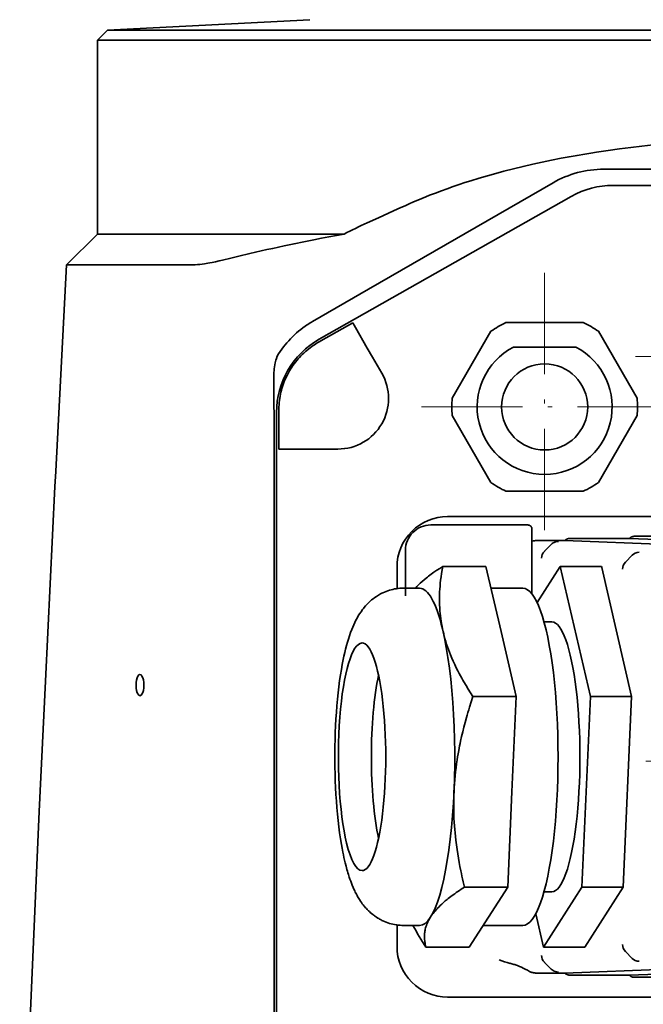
# Model space of a CAD drawing. Extents: x -672 to 7836, y -4841 to 1047.
# Tile 73 of 80: x 7082 to 7156, y 71 to 188. Entities that reach past the tile are written whole.
import ezdxf

# ---------------------------------------------------------------- set-up
doc = ezdxf.new("R2010")
doc.units = 0
doc.linetypes.add('DASHDOT', pattern=[18.5, 12, -3, 0.5, -3])

msp = doc.modelspace()

# ---------------------------------------------------------------- linework, layer by layer
at = {"color": 7, "lineweight": 35}
for p, q in [((7116.168457, 187.934998), (7092.177734, 186.677689)), ((7092.177734, 186.677689), (7091, 185.5)), ((7092.177734, 186.677689), (7135.813477, 186.677689)), ((7135.813477, 186.677689), (7259.822266, 186.677689)), ((7091, 185.5), (7135.249023, 185.5)), ((7091, 185.5), (7091, 162.5)), ((7135.249023, 185.5), (7261, 185.5)), ((7151, 170.199997), (7175.460938, 170.199997)), ((7145, 168.5923), (7123.107422, 155.952591)), ((7152.089355, 168.279373), (7199.910645, 168.279373)), ((7152.089355, 168.279373), (7199.910645, 168.279373)), ((7152.089355, 168.279373), (7199.910645, 168.279373)), ((7147.15918, 166.978531), (7117.28418, 150.034561)), ((7147.15918, 166.978531), (7117.28418, 150.034561)), ((7147.15918, 166.978531), (7117.28418, 150.034561)), ((7091, 162.5), (7087.337402, 158.837326)), ((7091, 162.5), (7120.22998, 162.5)), ((7087.337402, 158.837326), (7086.054688, 134.363495)), ((7087.337402, 158.837326), (7102.097168, 158.837326)), ((7123.107422, 155.952591), (7116.5, 152.137817)), ((7121.245605, 151.976273), (7117.483398, 149.842361)), ((7121.245605, 151.976273), (7117.483398, 149.842361)), ((7121.245605, 151.976273), (7117.483398, 149.842361)), ((7121.245605, 151.976273), (7121.563965, 151.424911)), ((7121.245605, 151.976273), (7121.563965, 151.424911)), ((7121.245605, 151.976273), (7121.563965, 151.424911)), ((7148.58252, 152), (7139.41748, 152)), ((7148.58252, 152), (7139.41748, 152)), ((7148.58252, 152), (7139.41748, 152)), ((7115.891602, 151.762039), (7115.914551, 151.777161)), ((7121.563965, 151.424911), (7122.981445, 148.970001)), ((7121.563965, 151.424911), (7122.981445, 148.970001)), ((7121.563965, 151.424911), (7122.981445, 148.970001)), ((7137.630859, 150.968628), (7133.04834, 143.031372)), ((7137.630859, 150.968628), (7133.04834, 143.031372)), ((7137.630859, 150.968628), (7133.04834, 143.031372)), ((7154.95166, 143.031372), (7150.369141, 150.968628)), ((7154.95166, 143.031372), (7150.369141, 150.968628)), ((7154.95166, 143.031372), (7150.369141, 150.968628)), ((7122.981445, 148.970001), (7123.597168, 147.90361)), ((7122.981445, 148.970001), (7123.597168, 147.90361)), ((7122.981445, 148.970001), (7123.597168, 147.90361)), ((7147.686523, 149.100006), (7140.313477, 149.100006)), ((7147.686523, 149.100006), (7140.313477, 149.100006)), ((7147.686523, 149.100006), (7140.313477, 149.100006)), ((7124.696289, 146), (7123.597168, 147.90361)), ((7124.696289, 146), (7123.597168, 147.90361)), ((7124.696289, 146), (7123.597168, 147.90361)), ((7111.937988, 146.4086), (7111.924316, 146.290543)), ((7112.220703, 141.341507), (7112.220703, 26.658499)), ((7112.220703, 141.341507), (7112.220703, 26.658499)), ((7112.220703, 141.341507), (7112.220703, 26.658499)), ((7112.48584, 137), (7112.48584, 141.263092)), ((7112.48584, 137), (7112.48584, 141.263092)), ((7112.48584, 137), (7112.48584, 141.263092)), ((7133.04834, 140.968628), (7137.630859, 133.031372)), ((7133.04834, 140.968628), (7137.630859, 133.031372)), ((7133.04834, 140.968628), (7137.630859, 133.031372)), ((7150.369141, 133.031372), (7154.95166, 140.968628)), ((7150.369141, 133.031372), (7154.95166, 140.968628)), ((7150.369141, 133.031372), (7154.95166, 140.968628)), ((7113.122559, 137), (7112.48584, 137)), ((7113.122559, 137), (7112.48584, 137)), ((7113.122559, 137), (7112.48584, 137)), ((7113.122559, 137), (7115.95752, 137)), ((7113.122559, 137), (7115.95752, 137)), ((7113.122559, 137), (7115.95752, 137)), ((7117.188477, 137), (7115.95752, 137)), ((7117.188477, 137), (7115.95752, 137)), ((7117.188477, 137), (7115.95752, 137)), ((7119.5, 137), (7117.188477, 137)), ((7119.5, 137), (7117.188477, 137)), ((7119.5, 137), (7117.188477, 137)), ((7086.054688, 134.36113), (7085.962891, 132.549652)), ((7111.958008, 134.000031), (7111.958008, 133.942398)), ((7111.958008, 41.28167), (7111.958008, 133.942398)), ((7139.41748, 132), (7148.58252, 132)), ((7139.41748, 132), (7148.58252, 132)), ((7139.41748, 132), (7148.58252, 132)), ((7132.499023, 129), (7225.500977, 129)), ((7132.499023, 129), (7225.500977, 129)), ((7132.499023, 129), (7225.500977, 129)), ((7134.725586, 128), (7130.5, 128)), ((7134.725586, 128), (7130.5, 128)), ((7134.725586, 128), (7130.5, 128)), ((7134.725586, 128), (7136.273926, 128)), ((7134.725586, 128), (7136.273926, 128)), ((7134.725586, 128), (7136.273926, 128)), ((7136.273438, 128), (7136.850098, 128)), ((7136.273438, 128), (7136.850098, 128)), ((7136.273438, 128), (7136.850098, 128)), ((7136.850098, 128), (7138.042969, 128)), ((7136.850098, 128), (7138.042969, 128)), ((7136.850098, 128), (7138.042969, 128)), ((7138.042969, 128), (7138.579102, 128)), ((7138.042969, 128), (7138.579102, 128)), ((7138.042969, 128), (7138.579102, 128)), ((7138.579102, 128), (7140.403809, 128)), ((7138.579102, 128), (7140.403809, 128)), ((7138.579102, 128), (7140.403809, 128)), ((7142, 128), (7140.403809, 128)), ((7142, 128), (7140.403809, 128)), ((7142, 128), (7140.403809, 128)), ((7142.5, 127.5), (7142.5, 126.985985)), ((7142.5, 127.5), (7142.5, 126.985985)), ((7142.5, 127.5), (7142.5, 126.985985)), ((7142.5, 126.985985), (7142.5, 119.826118)), ((7142.5, 126.985985), (7142.5, 119.826225)), ((7142.5, 126.985985), (7142.5, 119.826241)), ((7143.060547, 126.151176), (7146.385742, 126.151176)), ((7143.060547, 126.151176), (7146.385742, 126.151176)), ((7143.060547, 126.151176), (7146.385742, 126.151176)), ((7171.456543, 125.212715), (7146.385742, 126.151176)), ((7171.456543, 125.212715), (7146.385742, 126.151176)), ((7171.456543, 125.212715), (7146.385742, 126.151176)), ((7147.040527, 126.403908), (7154.036621, 126.403908)), ((7147.040527, 126.403908), (7154.036621, 126.403908)), ((7147.040527, 126.403908), (7154.036621, 126.403908)), ((7175.916016, 125.584908), (7154.036621, 126.403908)), ((7175.916016, 125.584908), (7154.036621, 126.403908)), ((7175.916016, 125.584908), (7154.036621, 126.403908)), ((7154.69043, 126.656677), (7161.686523, 126.656677)), ((7154.69043, 126.656677), (7161.686523, 126.656677)), ((7154.69043, 126.656677), (7161.686523, 126.656677)), ((7127.5, 122.142677), (7127.5, 125)), ((7127.5, 122.142677), (7127.5, 125)), ((7127.5, 122.142677), (7127.5, 125)), ((7143.982422, 124.88475), (7144.118164, 125.020538)), ((7143.982422, 124.88475), (7144.118164, 125.020538)), ((7143.982422, 124.88475), (7144.118164, 125.020538)), ((7144.118164, 125.020538), (7144.782715, 125.685371)), ((7144.118164, 125.020538), (7144.782715, 125.685371)), ((7144.118164, 125.020538), (7144.782715, 125.685371)), ((7143.982422, 124.88475), (7143.968262, 124.870377)), ((7143.982422, 124.88475), (7143.968262, 124.870377)), ((7143.982422, 124.88475), (7143.968262, 124.870377)), ((7153.583984, 123.603462), (7154.369141, 124.405952)), ((7153.583984, 123.603462), (7154.369141, 124.405952)), ((7153.583984, 123.603462), (7154.369141, 124.405952)), ((7126.5, 120.450493), (7126.5, 123.000916)), ((7126.5, 120.450493), (7126.5, 123.000916)), ((7126.5, 120.450493), (7126.5, 123.000916)), ((7131.928223, 123.089348), (7137.047852, 123.089348)), ((7138.832031, 115.3629), (7137.047852, 123.089348)), ((7145.851563, 123.089348), (7143.107422, 118.801247)), ((7145.851563, 123.089348), (7150.742188, 123.089348)), ((7149.419434, 107.636444), (7145.851563, 123.089348)), ((7150.772461, 122.959099), (7150.742188, 123.089348)), ((7154.310547, 107.636444), (7150.772461, 122.959099)), ((7153.583984, 123.603432), (7153.566406, 123.585129)), ((7153.583984, 123.603432), (7153.566406, 123.585129)), ((7153.583984, 123.603432), (7153.566406, 123.585129)), ((7127.5, 120.499954), (7127.5, 122.142677)), ((7127.5, 120.5), (7127.5, 122.142677)), ((7127.5, 119.599777), (7127.5, 122.142677)), ((7127.246094, 120.5), (7129.182129, 120.5)), ((7137.645996, 120.5), (7141.429688, 120.5)), ((7131.964844, 115.3629), (7131.89502, 115.678772)), ((7143.924805, 116.5), (7144.853027, 116.5)), ((7140.616211, 107.636444), (7138.832031, 115.3629)), ((7135.496094, 107.636444), (7140.616211, 107.636444)), ((7140.117188, 96.341766), (7140.616211, 107.636444)), ((7148.421387, 85.047089), (7149.419434, 107.636444)), ((7149.419434, 107.636444), (7154.310547, 107.636444)), ((7153.312012, 85.047089), (7154.310547, 107.636444)), ((7139.618164, 85.047089), (7140.117188, 96.341766)), ((7134.498047, 85.047089), (7139.618164, 85.047089)), ((7137.334961, 81.478867), (7139.618164, 85.047089)), ((7143.85498, 77.910652), (7148.421387, 85.047089)), ((7143.924805, 84.5), (7144.853027, 84.5)), ((7148.421387, 85.047089), (7153.312012, 85.047089)), ((7148.745605, 77.910652), (7153.312012, 85.047089)), ((7142.940918, 81.867996), (7143.85498, 77.910652)), ((7135.05127, 77.910652), (7137.334961, 81.478867)), ((7126.5, 77.999084), (7126.5, 80.549522)), ((7126.5, 77.999084), (7126.5, 80.549522)), ((7126.5, 77.999084), (7126.5, 80.549522)), ((7127.246582, 80.5), (7129.182617, 80.5)), ((7136.708496, 80.5), (7141.429688, 80.5)), ((7129.931641, 77.910652), (7135.05127, 77.910652)), ((7143.85498, 77.910652), (7148.745605, 77.910652)), ((7153.583984, 77.396568), (7153.56543, 77.415817)), ((7153.583984, 77.396568), (7153.56543, 77.415817)), ((7153.583984, 77.396568), (7153.56543, 77.415817)), ((7153.583984, 77.396538), (7154.369141, 76.59404)), ((7153.583984, 77.396538), (7154.369141, 76.59404)), ((7153.583984, 77.396538), (7154.369141, 76.59404)), ((7143.982422, 76.11525), (7143.964844, 76.133224)), ((7143.982422, 76.11525), (7143.964844, 76.133224)), ((7143.982422, 76.11525), (7143.964844, 76.133224)), ((7143.982422, 76.11525), (7144.118164, 75.979462)), ((7143.982422, 76.11525), (7144.118164, 75.979462)), ((7143.982422, 76.11525), (7144.118164, 75.979462)), ((7144.118164, 75.979462), (7144.782715, 75.314636)), ((7144.118164, 75.979462), (7144.782715, 75.314636)), ((7144.118164, 75.979462), (7144.782715, 75.314636)), ((7146.385742, 74.848824), (7143.060547, 74.848824)), ((7146.385742, 74.848824), (7143.060547, 74.848824)), ((7146.385742, 74.848824), (7143.060547, 74.848824)), ((7146.385742, 74.848824), (7171.456543, 75.787285)), ((7146.385742, 74.848824), (7171.456543, 75.787285)), ((7146.385742, 74.848824), (7171.456543, 75.787285)), ((7154.036621, 74.596092), (7175.916016, 75.415092)), ((7154.036621, 74.596092), (7175.916016, 75.415092)), ((7154.036621, 74.596092), (7175.916016, 75.415092)), ((7147.040527, 74.596092), (7154.036621, 74.596092)), ((7147.040527, 74.596092), (7154.036621, 74.596092)), ((7147.040527, 74.596092), (7154.036621, 74.596092)), ((7154.69043, 74.343323), (7161.686523, 74.343323)), ((7154.69043, 74.343323), (7161.686523, 74.343323)), ((7154.69043, 74.343323), (7161.686523, 74.343323)), ((7132.499023, 72), (7225.500977, 72)), ((7132.499023, 72), (7225.500977, 72)), ((7132.499023, 72), (7225.500977, 72))]:
    msp.add_line(p, q, dxfattribs=at)
at = {"color": 7, "linetype": 'DASHDOT', "lineweight": 13}
for p, q in [((7144, 157.88974), (7144, 126.11026)), ((7197.219727, 148), (7154.780273, 148)), ((7159.889648, 142), (7128.110352, 142)), ((7205, 100), (7153, 100))]:
    msp.add_line(p, q, dxfattribs=at)
at = {"color": 7, "lineweight": 35}
for points in [[(7156.853027, 173.072891), (7155.529785, 172.932632), (7154.202148, 172.77832), (7152.868164, 172.609421), (7151.519043, 172.424118), (7150.158203, 172.222092), (7149.472656, 172.114365), (7148.782227, 172.001907), (7147.845215, 171.842499), (7146.898926, 171.673508), (7145.942383, 171.494446), (7144.829102, 171.275131), (7143.708496, 171.042084), (7142.581543, 170.794937), (7141.449219, 170.533157), (7140.312012, 170.256042), (7139.169434, 169.962738), (7138.194336, 169.699829), (7137.215332, 169.423965), (7136.233398, 169.134598), (7135.249023, 168.831146)], [(7135.249023, 168.831146), (7134.550293, 168.607483), (7133.851563, 168.376282), (7133.151855, 168.137451), (7132.452637, 167.8909), (7131.754395, 167.636612), (7131.057617, 167.374619), (7130.709473, 167.240433), (7130.361816, 167.10434), (7129.899414, 166.919922), (7129.438477, 166.732193), (7128.979492, 166.541214), (7128.46582, 166.322662), (7127.955078, 166.100311), (7127.448242, 165.874329), (7126.944824, 165.644836)], [(7122.953125, 163.829895), (7124.29541, 164.438049), (7125.483887, 164.976563), (7126.073242, 165.244812), (7126.944824, 165.644852)], [(7120.22998, 162.5), (7119.324707, 162.339569), (7118.425293, 162.175034), (7117.531738, 162.006668), (7116.643555, 161.834564), (7116.054199, 161.717743), (7115.466797, 161.599258), (7114.295898, 161.357376), (7113.131348, 161.109375), (7112.455078, 160.962051), (7111.782227, 160.813156), (7111.09082, 160.658035), (7110.403809, 160.501587), (7109.070313, 160.192078), (7107.75293, 159.878906), (7106.473633, 159.569519)], [(7102.097168, 158.837326), (7102.213379, 158.838593), (7102.332031, 158.842255), (7102.461426, 158.848633), (7102.592773, 158.85733), (7102.854004, 158.880249), (7103.126953, 158.910812), (7103.40625, 158.947906), (7103.691895, 158.990845), (7103.892578, 159.023621), (7104.095703, 159.058685), (7104.335449, 159.102341), (7104.577148, 159.148666), (7104.989258, 159.232132), (7105.407227, 159.321854), (7105.830566, 159.417191), (7106.150879, 159.492035), (7106.473633, 159.569519)], [(7115.822266, 148.713593), (7115.635742, 148.556824), (7115.454102, 148.394806), (7115.277344, 148.227783), (7115.10498, 148.055984), (7114.937988, 147.879623), (7114.775879, 147.698914), (7114.619141, 147.514038), (7114.466797, 147.32518), (7114.312012, 147.121078), (7114.162109, 146.912857), (7114.018555, 146.700684), (7113.880859, 146.484695), (7113.749023, 146.26506), (7113.623535, 146.041901), (7113.503906, 145.815353), (7113.390625, 145.585571), (7113.283203, 145.352661), (7113.182617, 145.11676), (7113.094238, 144.892776), (7113.011719, 144.666382), (7112.935059, 144.437698), (7112.864746, 144.206848), (7112.800781, 143.973984), (7112.743164, 143.739227), (7112.692383, 143.502747), (7112.648438, 143.264725)], [(7115.822266, 148.713593), (7115.635742, 148.556824), (7115.454102, 148.394806), (7115.277344, 148.227783), (7115.10498, 148.055984), (7114.937988, 147.879623), (7114.775879, 147.698914), (7114.619141, 147.514038), (7114.466797, 147.32518), (7114.312012, 147.121078), (7114.162109, 146.912857), (7114.018555, 146.700684), (7113.880859, 146.484695), (7113.749023, 146.26506), (7113.623535, 146.041901), (7113.503906, 145.815353), (7113.390625, 145.585571), (7113.283203, 145.352661), (7113.182617, 145.11676), (7113.094238, 144.892776), (7113.011719, 144.666382), (7112.935059, 144.437698), (7112.864746, 144.206848), (7112.800781, 143.973984), (7112.743164, 143.739227), (7112.692383, 143.502747), (7112.648438, 143.264725)], [(7115.822266, 148.713593), (7115.635742, 148.556824), (7115.454102, 148.394806), (7115.277344, 148.227783), (7115.10498, 148.055984), (7114.937988, 147.879623), (7114.775879, 147.698914), (7114.619141, 147.514038), (7114.466797, 147.32518), (7114.312012, 147.121078), (7114.162109, 146.912857), (7114.018555, 146.700684), (7113.880859, 146.484695), (7113.749023, 146.26506), (7113.623535, 146.041901), (7113.503906, 145.815353), (7113.390625, 145.585571), (7113.283203, 145.352661), (7113.182617, 145.11676), (7113.094238, 144.892776), (7113.011719, 144.666382), (7112.935059, 144.437698), (7112.864746, 144.206848), (7112.800781, 143.973984), (7112.743164, 143.739227), (7112.692383, 143.502747), (7112.648438, 143.264725)], [(7112.282227, 148.038498), (7112.203125, 147.74231), (7112.154785, 147.549988), (7112.114258, 147.380081), (7112.077148, 147.212555), (7112.029785, 146.980042), (7111.98877, 146.751144), (7111.953613, 146.525238), (7111.937988, 146.4086)], [(7085.962891, 132.549652), (7085.382813, 121.010536), (7084.822754, 109.455246), (7084.102539, 94.01709), (7083.410156, 78.562592), (7082.742676, 63.109428), (7081.938477, 43.799858), (7081.78125, 39.938438)], [(7146.385742, 126.151176), (7146.427734, 126.192284), (7146.473633, 126.230057), (7146.522949, 126.264328), (7146.574707, 126.294991), (7146.611328, 126.313362), (7146.648926, 126.33007), (7146.727051, 126.358398), (7146.808594, 126.379883), (7146.884277, 126.393295), (7146.961914, 126.401276), (7147.040527, 126.403908)], [(7146.385742, 126.151176), (7146.427734, 126.192284), (7146.473633, 126.230057), (7146.522949, 126.264328), (7146.574707, 126.294991), (7146.611328, 126.313362), (7146.648926, 126.33007), (7146.727051, 126.358398), (7146.808594, 126.379883), (7146.884277, 126.393295), (7146.961914, 126.401276), (7147.040527, 126.403908)], [(7146.385742, 126.151176), (7146.427734, 126.192284), (7146.473633, 126.230057), (7146.522949, 126.264328), (7146.574707, 126.294991), (7146.611328, 126.313362), (7146.648926, 126.33007), (7146.727051, 126.358398), (7146.808594, 126.379883), (7146.884277, 126.393295), (7146.961914, 126.401276), (7147.040527, 126.403908)], [(7154.036621, 126.403908), (7154.078613, 126.445023), (7154.124023, 126.482803), (7154.172852, 126.51709), (7154.225098, 126.547752), (7154.26123, 126.566132), (7154.298828, 126.58284), (7154.376953, 126.611168), (7154.458496, 126.632652), (7154.53418, 126.646065), (7154.611816, 126.654045), (7154.69043, 126.656677)], [(7154.036621, 126.403908), (7154.078613, 126.445023), (7154.124023, 126.482803), (7154.172852, 126.51709), (7154.225098, 126.547752), (7154.26123, 126.566132), (7154.298828, 126.58284), (7154.376953, 126.611168), (7154.458496, 126.632652), (7154.53418, 126.646065), (7154.611816, 126.654045), (7154.69043, 126.656677)], [(7154.036621, 126.403908), (7154.078613, 126.445023), (7154.124023, 126.482803), (7154.172852, 126.51709), (7154.225098, 126.547752), (7154.26123, 126.566132), (7154.298828, 126.58284), (7154.376953, 126.611168), (7154.458496, 126.632652), (7154.53418, 126.646065), (7154.611816, 126.654045), (7154.69043, 126.656677)], [(7131.928223, 123.089348), (7131.568359, 122.854233), (7131.219727, 122.619347), (7130.883301, 122.384773), (7130.55957, 122.150574), (7130.249512, 121.916801), (7130.099121, 121.800087), (7129.952637, 121.683495), (7129.710938, 121.485237), (7129.47998, 121.287369), (7129.259277, 121.089867), (7129.049805, 120.892738), (7128.851563, 120.695961), (7128.756348, 120.597687), (7128.664063, 120.499489)], [(7131.89502, 115.678772), (7131.833496, 115.985596), (7131.777344, 116.292534), (7131.727539, 116.599617), (7131.683105, 116.906906), (7131.64502, 117.214439), (7131.612305, 117.522247), (7131.590332, 117.768723), (7131.572266, 118.015427), (7131.557617, 118.26236), (7131.548828, 118.447723), (7131.541992, 118.633224), (7131.534668, 119.004684), (7131.535156, 119.376755), (7131.54248, 119.718369), (7131.555664, 120.060493), (7131.575684, 120.403099), (7131.601563, 120.746178), (7131.633301, 121.089706), (7131.670898, 121.433662), (7131.696289, 121.640221), (7131.723633, 121.846916), (7131.78418, 122.260674), (7131.852539, 122.67485), (7131.928223, 123.089348)], [(7127.246094, 120.5), (7127.039551, 120.496216), (7126.833496, 120.484871), (7126.62793, 120.466042), (7126.42334, 120.439735), (7126.217285, 120.405571), (7126.013184, 120.363853), (7125.810547, 120.314842), (7125.611328, 120.258743), (7125.408203, 120.193481), (7125.208496, 120.121117), (7125.012207, 120.041756), (7124.820313, 119.95575), (7124.6875, 119.891418), (7124.556152, 119.823784), (7124.428223, 119.753662), (7124.301758, 119.680428), (7124.178223, 119.604797), (7124.056641, 119.52623), (7123.863281, 119.392403), (7123.676758, 119.252594), (7123.49707, 119.107407), (7123.324707, 118.957481), (7123.133301, 118.777969), (7122.952148, 118.594254), (7122.780273, 118.406334), (7122.618164, 118.215851), (7122.519043, 118.09269), (7122.422852, 117.967468), (7122.240723, 117.715408), (7122.071777, 117.461876), (7121.914551, 117.206818), (7121.770996, 116.955505), (7121.63623, 116.702896), (7121.502441, 116.433968), (7121.376465, 116.163101), (7121.257324, 115.890045), (7121.14502, 115.614449), (7120.997559, 115.225021), (7120.866699, 114.850883), (7120.743652, 114.469818), (7120.626465, 114.081345), (7120.515625, 113.685059), (7120.411133, 113.283546), (7120.311523, 112.87368), (7120.216797, 112.455185), (7120.125977, 112.027992), (7120.010254, 111.434715), (7119.904785, 110.844063), (7119.806152, 110.238228), (7119.702637, 109.534103), (7119.607422, 108.812042), (7119.520996, 108.073929), (7119.443359, 107.320778), (7119.374023, 106.553802), (7119.312988, 105.774368), (7119.260742, 104.9841), (7119.216797, 104.184296), (7119.181641, 103.3769), (7119.155273, 102.563309), (7119.137695, 101.745369), (7119.128906, 100.924767), (7119.128906, 100.103256), (7119.137207, 99.282593), (7119.154785, 98.464516), (7119.180664, 97.650818), (7119.215332, 96.843048), (7119.258789, 96.043098), (7119.311035, 95.252388), (7119.371582, 94.472603), (7119.440918, 93.705193), (7119.518555, 92.951515), (7119.604492, 92.212738), (7119.699219, 91.490746), (7119.802734, 90.784874), (7119.914551, 90.097862), (7119.994141, 89.65033), (7120.083984, 89.180649), (7120.148438, 88.864082), (7120.214844, 88.552139), (7120.28418, 88.244881), (7120.355469, 87.942116)], [(7135.496094, 107.636444), (7135.215332, 108.072861), (7134.942871, 108.508911), (7134.678711, 108.944504), (7134.423828, 109.379539), (7134.300293, 109.596832), (7134.178711, 109.81395), (7134.020508, 110.103172), (7133.866699, 110.392067), (7133.717285, 110.680618), (7133.525391, 111.065414), (7133.341309, 111.449554), (7133.166504, 111.833031), (7132.999512, 112.215858), (7132.919434, 112.407036), (7132.841797, 112.598068), (7132.717285, 112.91613), (7132.598633, 113.233826), (7132.486328, 113.551193), (7132.380371, 113.868263), (7132.280762, 114.185089), (7132.187012, 114.501717), (7132.10791, 114.788841), (7132.033691, 115.07589), (7131.964844, 115.3629)], [(7133.25, 96.341759), (7133.273926, 96.813835), (7133.304688, 97.285995), (7133.341797, 97.758339), (7133.385742, 98.230934), (7133.436523, 98.703865), (7133.493164, 99.177193), (7133.556641, 99.651001), (7133.626465, 100.125336), (7133.685059, 100.49456), (7133.747559, 100.864159), (7133.813965, 101.234138), (7133.866211, 101.511879), (7133.92041, 101.789856), (7133.977051, 102.068054), (7134.035156, 102.346489), (7134.158203, 102.90406), (7134.289551, 103.46257), (7134.428711, 104.021996), (7134.575195, 104.582291), (7134.729492, 105.143402), (7134.816406, 105.448723), (7134.905273, 105.754242), (7134.999512, 106.071365), (7135.096191, 106.388672), (7135.29248, 107.012314), (7135.496094, 107.636444)], [(7134.498047, 85.047089), (7134.346191, 85.685051), (7134.272461, 86.005501), (7134.20166, 86.32579), (7134.133301, 86.642609), (7134.066895, 86.959244), (7133.965332, 87.468071), (7133.869629, 87.976318), (7133.779785, 88.483948), (7133.696289, 88.990891), (7133.618652, 89.497124), (7133.540527, 90.059631), (7133.503906, 90.340515), (7133.470215, 90.621162), (7133.422852, 91.041687), (7133.380371, 91.461662), (7133.342773, 91.881126), (7133.30957, 92.300087), (7133.278809, 92.765038), (7133.254395, 93.229454), (7133.23584, 93.693382), (7133.223633, 94.156891), (7133.217285, 94.620026), (7133.217773, 95.082878), (7133.223145, 95.502602), (7133.233887, 95.922211), (7133.25, 96.341759)], [(7120.355469, 87.942116), (7120.45752, 87.534592), (7120.564941, 87.13533), (7120.620605, 86.938759), (7120.678223, 86.744148), (7120.736816, 86.551453), (7120.837891, 86.23597), (7120.921387, 85.989479), (7121.008301, 85.745804), (7121.098633, 85.504662), (7121.197266, 85.255356), (7121.305664, 84.996841), (7121.423828, 84.732468), (7121.487305, 84.597038), (7121.552734, 84.462074), (7121.620605, 84.327553), (7121.69043, 84.193413), (7121.762207, 84.060188), (7121.837402, 83.926239), (7121.914551, 83.793152), (7122.041992, 83.585213), (7122.177734, 83.376938), (7122.280762, 83.227486), (7122.388184, 83.078705), (7122.500977, 82.93084), (7122.618164, 82.784065), (7122.69873, 82.687912), (7122.780273, 82.593582), (7122.865723, 82.498657), (7122.952148, 82.40567), (7123.041992, 82.312805), (7123.133301, 82.221992), (7123.228027, 82.131157), (7123.324707, 82.042519), (7123.478027, 81.908493), (7123.637207, 81.778183), (7123.739258, 81.69912), (7123.842773, 81.622353), (7123.949219, 81.54686), (7124.056641, 81.47377), (7124.239746, 81.357002), (7124.333496, 81.300751), (7124.428223, 81.246216), (7124.524902, 81.193108), (7124.62207, 81.141792), (7124.720703, 81.092041), (7124.820313, 81.044159), (7125.012695, 80.958038), (7125.208984, 80.878654), (7125.40918, 80.806137), (7125.611816, 80.741135), (7125.812012, 80.684891), (7126.013672, 80.636002), (7126.217773, 80.594337), (7126.423828, 80.560226), (7126.532227, 80.545334), (7126.709961, 80.525513), (7126.888672, 80.511337), (7127.067383, 80.502831), (7127.246582, 80.5)], [(7130.467285, 81.478867), (7130.566406, 81.628006), (7130.671387, 81.777176), (7130.783203, 81.926392), (7130.901855, 82.075699), (7131.012695, 82.208496), (7131.128906, 82.3414), (7131.25, 82.474411), (7131.344238, 82.574257), (7131.441406, 82.674179), (7131.624023, 82.854195), (7131.814941, 83.034492), (7132.015625, 83.215096), (7132.225098, 83.396004), (7132.443359, 83.577225), (7132.583984, 83.690643), (7132.728516, 83.804184), (7133.026367, 84.031624), (7133.337402, 84.259491), (7133.518555, 84.388481), (7133.703125, 84.517586), (7133.897949, 84.650856), (7134.096191, 84.784225), (7134.498047, 85.047089)], [(7129.931641, 77.910652), (7129.880371, 78.11219), (7129.857422, 78.213455), (7129.836914, 78.314667), (7129.818848, 78.414734), (7129.802734, 78.51474), (7129.78125, 78.675484), (7129.765625, 78.836052), (7129.755859, 78.996422), (7129.752441, 79.156578), (7129.755371, 79.316505), (7129.759277, 79.406181), (7129.765625, 79.495781), (7129.773926, 79.583733), (7129.78418, 79.671616), (7129.803223, 79.804466), (7129.827148, 79.937149), (7129.855469, 80.069664), (7129.88916, 80.202019), (7129.931641, 80.348907), (7129.980469, 80.495628), (7130.035156, 80.642189), (7130.096191, 80.78862), (7130.163086, 80.934937), (7130.236328, 81.081161), (7130.308105, 81.21376), (7130.385254, 81.346321), (7130.467285, 81.478867)], [(7139.896484, 76.001976), (7140.007813, 75.974892), (7140.119629, 75.945641), (7140.230469, 75.914284), (7140.341309, 75.880959), (7140.453125, 75.845222), (7140.564453, 75.80732), (7140.789063, 75.724945), (7141.015137, 75.633911), (7141.242676, 75.534515), (7141.47168, 75.426987), (7141.709961, 75.307556), (7141.956543, 75.176651), (7142.206055, 75.03701)], [(7139.896484, 76.001976), (7140.007813, 75.974892), (7140.119629, 75.945641), (7140.230469, 75.914284), (7140.341309, 75.880959), (7140.453125, 75.845222), (7140.564453, 75.80732), (7140.789063, 75.724945), (7141.015137, 75.633911), (7141.242676, 75.534515), (7141.47168, 75.426987), (7141.709961, 75.307556), (7141.956543, 75.176651), (7142.206055, 75.03701)], [(7139.896484, 76.001976), (7140.007813, 75.974892), (7140.119629, 75.945641), (7140.230469, 75.914284), (7140.341309, 75.880959), (7140.453125, 75.845222), (7140.564453, 75.80732), (7140.789063, 75.724945), (7141.015137, 75.633911), (7141.242676, 75.534515), (7141.47168, 75.426987), (7141.709961, 75.307556), (7141.956543, 75.176651), (7142.206055, 75.03701)], [(7143.060547, 74.848824), (7142.922852, 74.852562), (7142.85498, 74.857292), (7142.787598, 74.86396), (7142.688477, 74.877655), (7142.592285, 74.895798), (7142.5, 74.918411), (7142.411621, 74.94548), (7142.338379, 74.972862), (7142.269531, 75.003487), (7142.206055, 75.03701)], [(7143.060547, 74.848824), (7142.922852, 74.852562), (7142.85498, 74.857292), (7142.787598, 74.86396), (7142.688477, 74.877655), (7142.592285, 74.895798), (7142.5, 74.918411), (7142.411621, 74.94548), (7142.338379, 74.972862), (7142.269531, 75.003487), (7142.206055, 75.03701)], [(7143.060547, 74.848824), (7142.922852, 74.852562), (7142.85498, 74.857292), (7142.787598, 74.86396), (7142.688477, 74.877655), (7142.592285, 74.895798), (7142.5, 74.918411), (7142.411621, 74.94548), (7142.338379, 74.972862), (7142.269531, 75.003487), (7142.206055, 75.03701)], [(7147.040527, 74.596092), (7146.952148, 74.599419), (7146.865723, 74.609489), (7146.781738, 74.626381), (7146.700684, 74.650124), (7146.662109, 74.664551), (7146.624023, 74.680679), (7146.575195, 74.704803), (7146.528809, 74.73188), (7146.484375, 74.761848), (7146.433105, 74.803223), (7146.385742, 74.848824)], [(7147.040527, 74.596092), (7146.952148, 74.599419), (7146.865723, 74.609489), (7146.781738, 74.626381), (7146.700684, 74.650124), (7146.662109, 74.664551), (7146.624023, 74.680679), (7146.575195, 74.704803), (7146.528809, 74.73188), (7146.484375, 74.761848), (7146.433105, 74.803223), (7146.385742, 74.848824)], [(7147.040527, 74.596092), (7146.952148, 74.599419), (7146.865723, 74.609489), (7146.781738, 74.626381), (7146.700684, 74.650124), (7146.662109, 74.664551), (7146.624023, 74.680679), (7146.575195, 74.704803), (7146.528809, 74.73188), (7146.484375, 74.761848), (7146.433105, 74.803223), (7146.385742, 74.848824)], [(7154.69043, 74.343323), (7154.602051, 74.346649), (7154.515625, 74.35672), (7154.431641, 74.373604), (7154.351074, 74.397346), (7154.312012, 74.411781), (7154.273926, 74.42791), (7154.225586, 74.452042), (7154.179199, 74.479126), (7154.134766, 74.509109), (7154.083496, 74.550491), (7154.036621, 74.596092)], [(7154.69043, 74.343323), (7154.602051, 74.346649), (7154.515625, 74.35672), (7154.431641, 74.373604), (7154.351074, 74.397346), (7154.312012, 74.411781), (7154.273926, 74.42791), (7154.225586, 74.452042), (7154.179199, 74.479126), (7154.134766, 74.509109), (7154.083496, 74.550491), (7154.036621, 74.596092)], [(7154.69043, 74.343323), (7154.602051, 74.346649), (7154.515625, 74.35672), (7154.431641, 74.373604), (7154.351074, 74.397346), (7154.312012, 74.411781), (7154.273926, 74.42791), (7154.225586, 74.452042), (7154.179199, 74.479126), (7154.134766, 74.509109), (7154.083496, 74.550491), (7154.036621, 74.596092)]]:
    msp.add_lwpolyline(points, dxfattribs=at)
msp.add_circle((7144, 142), 5.099995, dxfattribs=at)
msp.add_circle((7144, 142), 5.099995, dxfattribs=at)
msp.add_circle((7144, 142), 5.099995, dxfattribs=at)
for centre, radius, start, end in [((7151, 158.199997), 12, 90.000003, 120.000003), ((7152.089355, 158.285568), 9.993803, 89.999832, 119.560508), ((7152.089355, 158.285568), 9.993803, 89.999832, 119.560508), ((7152.089355, 158.285568), 9.993803, 89.999832, 119.560508), ((7145.066406, 115.08194), 53.528936, 114.400894, 117.64464), ((7122.5, 141.745514), 12, 120.000003, 123.282756), ((7144.002441, 141.995987), 11.00461, 114.62224, 125.377766), ((7144.002441, 141.995987), 11.00461, 114.62224, 125.377766), ((7144.002441, 141.995987), 11.00461, 114.62224, 125.377766), ((7143.999512, 141.998886), 11.001328, 54.620302, 65.379049), ((7143.999512, 141.998886), 11.001328, 54.620302, 65.379049), ((7143.999512, 141.998886), 11.001328, 54.620302, 65.379049), ((7122.5, 141.745514), 12, 123.414347, 148.371093), ((7122.213379, 141.342087), 9.992887, 119.557025, 180.003328), ((7122.213379, 141.342087), 9.992887, 119.557025, 180.003328), ((7122.213379, 141.342087), 9.992887, 119.557025, 180.003328), ((7123.391113, 139.354553), 12.036961, 119.39295, 128.963056), ((7123.391113, 139.354553), 12.036961, 119.39295, 128.963056), ((7123.391113, 139.354553), 12.036961, 119.39295, 128.963056), ((7144, 142), 7.999998, 117.439256, 62.560804), ((7144, 142), 7.999998, 117.439256, 62.560804), ((7144, 142), 7.999998, 117.439256, 62.560804), ((7117.302734, 145.725983), 5.407883, 174.007675, 180.393414), ((7119.5, 143), 6, 269.999997, 30.000001), ((7119.5, 143), 6, 269.999997, 30.000001), ((7119.5, 143), 6, 269.999997, 30.000001), ((3393.343018, 119.857277), 3718.641698, 0.217908, 0.398009), ((7124.524414, 141.298248), 12.03794, 170.598045, 180.167389), ((7124.524414, 141.298248), 12.03794, 170.598045, 180.167389), ((7124.524414, 141.298248), 12.03794, 170.598045, 180.167389), ((7144.001465, 141.999939), 11.001328, 174.620302, 185.379042), ((7144.001465, 141.999939), 11.001328, 174.620302, 185.379042), ((7144.001465, 141.999939), 11.001328, 174.620302, 185.379042), ((7143.995605, 142), 11.00461, 354.622238, 5.377762), ((7143.995605, 142), 11.00461, 354.622238, 5.377762), ((7143.995605, 142), 11.00461, 354.622238, 5.377762), ((7144.002441, 142.004013), 11.00461, 234.622234, 245.37776), ((7144.002441, 142.004013), 11.00461, 234.622234, 245.37776), ((7144.002441, 142.004013), 11.00461, 234.622234, 245.37776), ((7143.999512, 142.001175), 11.001328, 294.620302, 305.379049), ((7143.999512, 142.001175), 11.001328, 294.620302, 305.379049), ((7143.999512, 142.001175), 11.001328, 294.620302, 305.379049), ((7132.498535, 123.001381), 5.998631, 89.995556, 180.004435), ((7132.498535, 123.001381), 5.998631, 89.995556, 180.004435), ((7132.498535, 123.001381), 5.998631, 89.995556, 180.004435), ((7130.5, 125), 3, 89.999996, 180.000036), ((7130.5, 125), 3, 89.999996, 180.000036), ((7130.5, 125), 3, 89.999996, 180.000036), ((7142, 127.5), 0.5, 0, 90.000003), ((7142, 127.5), 0.5, 0, 90.000003), ((7142, 127.5), 0.5, 0, 90.000003), ((7143.038574, 124.014107), 2.136859, 89.418016, 104.617523), ((7143.038574, 124.014107), 2.136859, 89.418016, 104.617523), ((7143.038574, 124.014107), 2.136859, 89.418016, 104.617523), ((7145.631348, 124.836632), 1.200304, 106.864737, 134.957339), ((7145.631348, 124.836632), 1.200304, 106.864737, 134.957339), ((7145.631348, 124.836632), 1.200304, 106.864737, 134.957339), ((7145.631836, 124.835403), 1.201587, 89.982517, 106.863951), ((7145.631836, 124.835403), 1.201587, 89.982517, 106.863951), ((7145.631836, 124.835403), 1.201587, 89.982517, 106.863951), ((7144.830078, 124.038353), 1.198061, 136.014079, 179.211501), ((7144.830078, 124.038353), 1.198061, 136.014079, 179.211501), ((7144.830078, 124.038353), 1.198061, 136.014079, 179.211501), ((7155.20166, 123.605461), 1.154568, 90.447154, 136.121299), ((7155.20166, 123.605461), 1.154568, 90.447154, 136.121299), ((7155.20166, 123.605461), 1.154568, 90.447154, 136.121299), ((7154.456543, 122.752022), 1.219379, 136.898069, 179.780742), ((7154.456543, 122.752022), 1.219379, 136.898069, 179.780742), ((7154.456543, 122.752022), 1.219379, 136.898069, 179.780742), ((7158.456543, 96.659851), 34.134693, 208.256679, 213.316497), ((7132.498535, 77.998619), 5.998631, 179.995552, 270.00443), ((7132.498535, 77.998619), 5.998631, 179.995552, 270.00443), ((7132.498535, 77.998619), 5.998631, 179.995552, 270.00443), ((7154.456543, 78.247955), 1.219249, 180.218411, 223.044817), ((7154.456543, 78.247955), 1.219249, 180.218411, 223.044817), ((7154.456543, 78.247955), 1.219249, 180.218411, 223.044817), ((7141.648926, 83.354324), 7.55872, 246.313414, 256.593251), ((7141.648926, 83.354324), 7.55872, 246.313414, 256.593251), ((7141.648926, 83.354324), 7.55872, 246.313414, 256.593251), ((7144.830078, 76.9617), 1.198174, 180.790685, 223.744734), ((7144.830078, 76.9617), 1.198174, 180.790685, 223.744734), ((7144.830078, 76.9617), 1.198174, 180.790685, 223.744734), ((7155.20166, 77.394562), 1.154592, 223.906077, 269.552395), ((7155.20166, 77.394562), 1.154592, 223.906077, 269.552395), ((7155.20166, 77.394562), 1.154592, 223.906077, 269.552395), ((7145.631348, 76.163254), 1.200185, 224.997445, 253.146301), ((7145.631348, 76.163254), 1.200185, 224.997445, 253.146301), ((7145.631348, 76.163254), 1.200185, 224.997445, 253.146301), ((7145.631836, 76.164261), 1.201254, 253.143944, 270.019655), ((7145.631836, 76.164261), 1.201254, 253.143944, 270.019655), ((7145.631836, 76.164261), 1.201254, 253.143944, 270.019655)]:
    msp.add_arc(centre, radius, start, end, dxfattribs=at)
for centre, major_axis, ratio, start_param, end_param in [((7129.182617, 100.5), (0, -20), 0.207912, 2.4321531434, 3.1416333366), ((7141.429688, 100.5), (0, -20), 0.207912, 0.000040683, 3.1416333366), ((7129.182617, 100.5), (0, -20), 0.207912, 0.000040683, 2.4321531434), ((7144.853027, 100.5), (0, -16), 0.207912, 0.000040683, 3.1416333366), ((7122.355957, 100.5), (0, -13.5), 0.207912, 3.1416333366, 5.5737457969), ((7122.355957, 100.5), (0, -13.5), 0.207912, 0.000040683, 3.1416333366), ((7096.038086, 109), (0, 1.25), 0.374607, 0.0000389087, 1.0707963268), ((7096.038086, 109), (0, 1.25), 0.374607, 3.1416315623, 6.2832242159), ((7126.268555, 100.5), (0, -13.5), 0.207912, 3.9120666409, 5.512576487), ((7096.038086, 109), (0, 1.25), 0.374607, 1.0707963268, 3.1416315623), ((7122.355957, 100.5), (0, -13.5), 0.207912, 5.5737457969, 6.2832259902)]:
    msp.add_ellipse(centre, major_axis=major_axis, ratio=ratio, start_param=start_param, end_param=end_param, dxfattribs=at)

doc.saveas('drawing.dxf')
